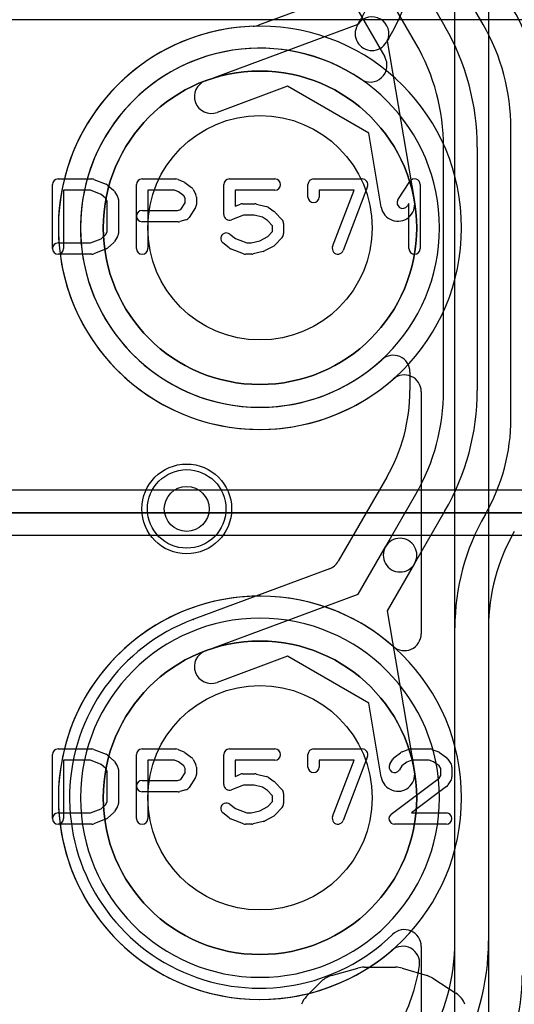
# Model space of a CAD drawing. Extents: x 0 to 20.5, y -0.5 to 20.
# Tile 14 of 25: x 7.6 to 9.8, y 8.7 to 13.1. Entities that reach past the tile are written whole.
import ezdxf

# ---------------------------------------------------------------- set-up
doc = ezdxf.new("R2010")
doc.units = 0
for name, color, linetype in [('Hole', 1, 'CONTINUOUS'), ('L1', 3, 'CONTINUOUS'), ('L2', 3, 'CONTINUOUS'), ('L3', 3, 'CONTINUOUS'), ('L4', 3, 'CONTINUOUS'), ('PartsArea-A', 111, 'CONTINUOUS'), ('PartsArea-B', 111, 'CONTINUOUS'), ('PartsSilk-A', 221, 'CONTINUOUS'), ('PartsSilk-B', 221, 'CONTINUOUS'), ('Resist-A', 2, 'CONTINUOUS'), ('Resist-B', 2, 'CONTINUOUS'), ('Silk-A', 140, 'CONTINUOUS'), ('Silk-B', 140, 'CONTINUOUS')]:
    doc.layers.add(name, color=color, linetype=linetype)

msp = doc.modelspace()

# ---------------------------------------------------------------- linework, layer by layer
at = {"layer": 'Hole'}
for centre, radius in [((8.70649, 12.17283), 0.5), ((8.38, 10.92), 0.1), ((8.70649, 9.63283), 0.5)]:
    msp.add_circle(centre, radius, dxfattribs=at)
at = {"layer": 'L1'}
for p, q in [((9.575, 8.99499), (9.575, 15.72678)), ((9.725, 15.72678), (9.725, 8.99499)), ((9.01153, 13.19144), (8.69956, 13.0755)), ((8.46316, 12.82758), (9.14444, 13.08077)), ((9.14077, 13.07503), (9.15107, 13.09287)), ((9.28098, 13.01787), (9.27069, 13.00005)), ((9.27381, 13.00607), (9.39518, 12.28948)), ((8.82955, 12.80373), (8.51542, 12.68698)), ((9.19132, 12.59486), (8.82955, 12.80373)), ((9.24728, 12.26444), (9.19132, 12.59486)), ((9.42496, 11.44232), (9.42496, 10.36332))]:
    msp.add_line(p, q, dxfattribs=at)
for centre, radius in [((8.70649, 12.17283), 0.6985), ((8.38, 10.92), 0.2), ((8.70649, 9.63283), 0.6985)]:
    msp.add_circle(centre, radius, dxfattribs=at)
for centre, radius, start, end in [((8.35, 13.55537), 0.925, -30.00015, 0), ((8.35, 13.55537), 1.075, -29.99993, 0), ((8.67344, 13.14577), 0.07497, -88.05088, -69.60944), ((9.20573, 13.03754), 0.075, 150.00971, -29.98998), ((9.20573, 13.03754), 0.075, -24.80875, 144.80333), ((8.70649, 12.17283), 0.89853, 91.94524, -48.62356), ((8.48929, 12.75728), 0.075, 110.38974, -69.61291), ((9.32123, 12.27696), 0.075, -170.39074, 9.61299), ((9.34998, 11.44233), 0.07498, -0.00764, 131.37715), ((8.70648, 9.63282), 0.89854, 48.6235, -49.16991), ((9.34999, 10.36332), 0.07497, -131.38794, 0), ((8.65, 8.99499), 0.925, -29.99987, 0), ((8.65, 8.99499), 1.075, -29.99993, 0), ((9.34299, 8.89622), 0.07497, -8.12794, 130.84085), ((8.65, 8.99494), 0.77496, -30.00019, -8.1095), ((8.95, 8.84115), 0.925, -30.00011, 0)]:
    msp.add_arc(centre, radius, start, end, dxfattribs=at)
at = {"layer": 'L2'}
msp.add_circle((8.38, 10.92), 0.2, dxfattribs=at)
for centre, start, end in [((8.70649, 12.17283), 90, -90), ((8.70649, 12.17283), -90, 90), ((8.70649, 9.63283), 90, -90), ((8.70649, 9.63283), -90, 90)]:
    msp.add_arc(centre, 0.80004, start, end, dxfattribs=at)
at = {"layer": 'L3'}
for p, q in [((8.39893, 15.03033), (9.53098, 13.06955)), ((9.40107, 12.99455), (8.26902, 14.95533)), ((8.13908, 14.88031), (9.26246, 12.93455)), ((9.70107, 13.07853), (9.16902, 14.00007)), ((9.825, 11.32318), (9.825, 12.61603)), ((9.525, 11.44839), (9.525, 12.53205)), ((9.675, 12.53205), (9.675, 11.44839)), ((9.37496, 11.52987), (9.37496, 11.44839)), ((9.27113, 11.06087), (9.0551, 10.68672)), ((9.26578, 10.75155), (9.40107, 10.98589)), ((9.53098, 10.91089), (9.39568, 10.67655)), ((9.71004, 10.89418), (9.71006, 10.89421)), ((9.83996, 10.81921), (9.83995, 10.81918)), ((9.14399, 10.5406), (9.26578, 10.75155)), ((9.39568, 10.67655), (9.27389, 10.4656)), ((9.01577, 10.65301), (8.41223, 10.42872)), ((8.46316, 10.28758), (9.14399, 10.5406)), ((9.27389, 10.4656), (9.39518, 9.74948)), ((9.575, 6.45499), (9.575, 10.39021)), ((9.725, 10.39021), (9.725, 6.45499)), ((8.82955, 10.26373), (8.51542, 10.14698)), ((9.19132, 10.05486), (8.82955, 10.26373)), ((9.24728, 9.72444), (9.19132, 10.05486)), ((9.42496, 8.97043), (9.42496, 7.68575))]:
    msp.add_line(p, q, dxfattribs=at)
for centre, radius in [((8.38, 10.92), 0.2), ((8.70649, 9.63283), 0.6985)]:
    msp.add_circle(centre, radius, dxfattribs=at)
for centre, radius, start, end in [((8.9, 12.61603), 1.075, 0, 29.99987), ((8.9, 12.61603), 0.925, 0, 30.00011), ((8.6, 12.53205), 1.075, 0, 29.99993), ((8.6, 12.53205), 0.925, 0, 30.00011), ((8.70649, 12.17283), 0.80004, 55.86242, -47.29057), ((9.19753, 12.89707), 0.07497, -124.13733, 29.99513), ((9.29999, 11.52987), 0.07497, 0, 132.70809), ((8.6, 11.44835), 0.77496, -30.00019, 0.00296), ((8.6, 11.44839), 0.925, -29.99987, 0), ((8.6, 11.44839), 1.075, -29.99993, 0), ((8.96705, 11.32318), 0.85795, -29.99959, 0), ((10.58295, 10.3902), 1.00795, 149.99974, 179.99943), ((10.58295, 10.3902), 0.85795, 149.99978, 179.99933), ((9.33073, 10.71405), 0.075, 149.99927, -30.00069), ((9.33073, 10.71405), 0.075, -30.00073, 150.00011), ((8.98965, 10.72328), 0.07497, -69.60944, -29.18748), ((8.70649, 9.63283), 0.84854, 110.59848, -45.82937), ((8.38276, 10.49773), 0.07497, -70.35903, -70.3107), ((8.48384, 10.21524), 0.22506, 109.47915, 109.68773), ((8.38379, 10.4981), 0.07497, -70.52096, -68.53067), ((8.38475, 10.49847), 0.07497, -69.31694, -68.49663), ((8.48929, 10.21728), 0.075, 110.38974, -69.61291), ((9.32123, 9.73696), 0.075, -170.39074, 9.61299), ((9.34999, 8.97043), 0.07497, 0, 134.17313)]:
    msp.add_arc(centre, radius, start, end, dxfattribs=at)
at = {"layer": 'L4'}
for centre, radius in [((8.70649, 12.17283), 0.6985), ((8.38, 10.92), 0.2), ((8.70649, 9.63283), 0.6985)]:
    msp.add_circle(centre, radius, dxfattribs=at)
for centre, start, end in [((8.70649, 12.17283), 90, -90), ((8.70649, 12.17283), -90, 90), ((8.70649, 9.63283), 90, -90), ((8.70649, 9.63283), -90, 90)]:
    msp.add_arc(centre, 0.89854, start, end, dxfattribs=at)
at = {"layer": 'PartsArea-A'}
for p, q in [((9.97649, 10.90283), (7.43649, 10.90283)), ((7.43649, 10.90283), (9.97649, 10.90283))]:
    msp.add_line(p, q, dxfattribs=at)
at = {"layer": 'PartsArea-B'}
for centre, start, end in [((8.70649, 12.17283), 0, 180), ((8.70649, 12.17283), 180, 0), ((8.70649, 9.63283), 0, 180), ((8.70649, 9.63283), 180, 0)]:
    msp.add_arc(centre, 0.6985, start, end, dxfattribs=at)
at = {"layer": 'PartsSilk-A'}
for p, q in [((7.80649, 12.39042), (7.95649, 12.39042)), ((7.96577, 12.38863), (8.02133, 12.36641)), ((8.18149, 12.39042), (8.33149, 12.39042)), ((8.34164, 12.38827), (8.36664, 12.37716)), ((8.37119, 12.37453), (8.40175, 12.35231)), ((8.57038, 12.39042), (8.77316, 12.39042)), ((8.94538, 12.39042), (9.16205, 12.39042)), ((9.32162, 12.29753), (9.3744, 12.37901)), ((7.78149, 12.08024), (7.78149, 12.36542)), ((7.95168, 12.34042), (7.83149, 12.34042)), ((7.83149, 12.34042), (7.83149, 12.08024)), ((7.99871, 12.32161), (7.95168, 12.34042)), ((8.02866, 12.36189), (8.05366, 12.33967)), ((8.05825, 12.33422), (8.07213, 12.312)), ((8.15649, 12.08024), (8.15649, 12.36542)), ((8.32619, 12.34042), (8.20649, 12.34042)), ((8.20649, 12.34042), (8.20649, 12.08024)), ((8.34392, 12.33254), (8.32619, 12.34042)), ((8.36742, 12.31546), (8.34392, 12.33254)), ((8.40941, 12.34327), (8.42052, 12.32105)), ((8.54538, 12.23209), (8.54538, 12.36542)), ((8.77316, 12.34042), (8.59538, 12.34042)), ((8.59538, 12.34042), (8.59538, 12.26837)), ((8.92038, 12.30987), (8.92038, 12.36542)), ((9.12581, 12.34042), (8.97038, 12.34042)), ((8.97038, 12.34042), (8.97038, 12.30987)), ((9.03034, 12.08912), (9.12581, 12.34042)), ((9.18542, 12.35654), (9.07708, 12.07136)), ((9.42038, 12.36542), (9.42038, 12.08024)), ((8.01775, 12.30468), (7.99871, 12.32161)), ((8.02593, 12.29159), (8.01775, 12.30468)), ((8.02593, 12.15407), (8.02593, 12.29159)), ((8.07593, 12.29876), (8.07593, 12.1469)), ((8.37316, 12.30397), (8.36742, 12.31546)), ((8.37316, 12.2837), (8.37316, 12.30397)), ((8.42316, 12.30987), (8.42316, 12.27653)), ((8.18149, 12.24968), (8.33932, 12.24968)), ((8.33932, 12.24968), (8.35441, 12.2537)), ((8.35441, 12.2537), (8.37316, 12.2837)), ((8.41936, 12.26328), (8.39158, 12.21884)), ((8.59538, 12.26837), (8.61981, 12.27767)), ((8.62871, 12.27931), (8.68427, 12.27931)), ((8.69033, 12.27856), (8.73477, 12.26745)), ((8.74258, 12.264), (8.77036, 12.24548)), ((8.77492, 12.24158), (8.80548, 12.20825)), ((9.37038, 12.28084), (9.36358, 12.27035)), ((9.37038, 12.08024), (9.37038, 12.28084)), ((8.3426, 12.19968), (8.18149, 12.19968)), ((8.37682, 12.20793), (8.34904, 12.20052)), ((8.63331, 12.22931), (8.57928, 12.20873)), ((8.68119, 12.22931), (8.63331, 12.22931)), ((8.71845, 12.22), (8.68119, 12.22931)), ((8.74011, 12.20556), (8.71845, 12.22)), ((8.76205, 12.18162), (8.74011, 12.20556)), ((8.01775, 12.14098), (8.02593, 12.15407)), ((8.74095, 12.13362), (8.76205, 12.15663)), ((8.76205, 12.15663), (8.76205, 12.18162)), ((8.81205, 12.19135), (8.81205, 12.1469)), ((7.95168, 12.10524), (7.99871, 12.12405)), ((7.99871, 12.12405), (8.01775, 12.14098)), ((8.07213, 12.13366), (8.05825, 12.11144)), ((8.57211, 12.1442), (8.59683, 12.12443)), ((8.59683, 12.12443), (8.6472, 12.10524)), ((8.6673, 12.10524), (8.70577, 12.11486)), ((8.70577, 12.11486), (8.74095, 12.13362)), ((8.80548, 12.13), (8.77492, 12.09667)), ((7.80649, 12.10524), (7.95168, 12.10524)), ((8.02133, 12.07925), (7.96577, 12.05703)), ((8.05366, 12.10599), (8.02866, 12.08377)), ((8.56865, 12.08294), (8.54087, 12.10516)), ((8.6337, 12.05688), (8.57537, 12.0791)), ((8.6472, 12.10524), (8.6673, 12.10524)), ((8.72088, 12.0671), (8.67644, 12.05599)), ((8.76825, 12.09151), (8.72658, 12.06929)), ((7.95649, 12.05524), (7.80649, 12.05524)), ((8.67038, 12.05524), (8.6426, 12.05524)), ((7.43649, 11.00443), (9.97649, 11.00443)), ((7.43649, 11.00443), (9.97649, 11.00443)), ((9.97649, 10.80123), (7.43649, 10.80123)), ((9.87489, 10.80123), (7.43649, 10.80123)), ((7.80649, 9.85042), (7.95649, 9.85042)), ((7.96577, 9.84863), (8.02133, 9.82641)), ((8.18149, 9.85042), (8.33149, 9.85042)), ((8.34164, 9.84827), (8.36664, 9.83716)), ((8.37119, 9.83453), (8.40175, 9.81231)), ((8.57038, 9.85042), (8.77316, 9.85042)), ((8.94538, 9.85042), (9.16205, 9.85042)), ((9.30476, 9.81161), (9.33254, 9.83383)), ((9.33962, 9.8378), (9.37017, 9.84891)), ((9.37871, 9.85042), (9.46482, 9.85042)), ((9.4741, 9.84863), (9.50188, 9.83752)), ((9.5073, 9.83453), (9.53786, 9.81231)), ((7.78149, 9.54024), (7.78149, 9.82542)), ((7.95168, 9.80042), (7.83149, 9.80042)), ((7.83149, 9.80042), (7.83149, 9.54024)), ((7.99871, 9.78161), (7.95168, 9.80042)), ((8.02866, 9.82189), (8.05366, 9.79967)), ((8.05825, 9.79422), (8.07213, 9.772)), ((8.15649, 9.54024), (8.15649, 9.82542)), ((8.32619, 9.80042), (8.20649, 9.80042)), ((8.20649, 9.80042), (8.20649, 9.54024)), ((8.34392, 9.79254), (8.32619, 9.80042)), ((8.36742, 9.77546), (8.34392, 9.79254)), ((8.40941, 9.80327), (8.42052, 9.78105)), ((8.54538, 9.69209), (8.54538, 9.82542)), ((8.77316, 9.80042), (8.59538, 9.80042)), ((8.59538, 9.80042), (8.59538, 9.72837)), ((8.92038, 9.76987), (8.92038, 9.82542)), ((9.12581, 9.80042), (8.97038, 9.80042)), ((8.97038, 9.80042), (8.97038, 9.76987)), ((9.03034, 9.54912), (9.12581, 9.80042)), ((9.18542, 9.81654), (9.07708, 9.53136)), ((9.28529, 9.78312), (9.29918, 9.80534)), ((9.36057, 9.79222), (9.33932, 9.77523)), ((9.38311, 9.80042), (9.36057, 9.79222)), ((9.46001, 9.80042), (9.38311, 9.80042)), ((9.48042, 9.79226), (9.46001, 9.80042)), ((9.50453, 9.77472), (9.48042, 9.79226)), ((9.54436, 9.80534), (9.55825, 9.78312)), ((8.01775, 9.76468), (7.99871, 9.78161)), ((8.02593, 9.75159), (8.01775, 9.76468)), ((8.02593, 9.61407), (8.02593, 9.75159)), ((8.07593, 9.75876), (8.07593, 9.6069)), ((8.35441, 9.7137), (8.37316, 9.7437)), ((8.37316, 9.76397), (8.36742, 9.77546)), ((8.37316, 9.7437), (8.37316, 9.76397)), ((8.42316, 9.76987), (8.42316, 9.73653)), ((9.33932, 9.77523), (9.32769, 9.75662)), ((9.51205, 9.7627), (9.50453, 9.77472)), ((9.51205, 9.73259), (9.51205, 9.7627)), ((9.56205, 9.76987), (9.56205, 9.72542)), ((8.18149, 9.70968), (8.33932, 9.70968)), ((8.33932, 9.70968), (8.35441, 9.7137)), ((8.41936, 9.72328), (8.39158, 9.67884)), ((8.59538, 9.72837), (8.61981, 9.73767)), ((8.62871, 9.73931), (8.68427, 9.73931)), ((8.69033, 9.73856), (8.73477, 9.72745)), ((8.74258, 9.724), (8.77036, 9.70548)), ((8.77492, 9.70158), (8.80548, 9.66825)), ((9.29146, 9.56022), (9.50442, 9.72039)), ((9.50442, 9.72039), (9.51205, 9.73259)), ((9.55825, 9.71217), (9.54436, 9.68995)), ((8.3426, 9.65968), (8.18149, 9.65968)), ((8.37682, 9.66793), (8.34904, 9.66052)), ((8.63331, 9.68931), (8.57928, 9.66873)), ((8.68119, 9.68931), (8.63331, 9.68931)), ((8.71845, 9.68), (8.68119, 9.68931)), ((8.74011, 9.66556), (8.71845, 9.68)), ((8.76205, 9.64162), (8.74011, 9.66556)), ((9.53819, 9.68322), (9.38132, 9.56524)), ((8.01775, 9.60098), (8.02593, 9.61407)), ((8.74095, 9.59362), (8.76205, 9.61663)), ((8.76205, 9.61663), (8.76205, 9.64162)), ((8.81205, 9.65135), (8.81205, 9.6069)), ((7.80649, 9.56524), (7.95168, 9.56524)), ((7.95168, 9.56524), (7.99871, 9.58405)), ((7.99871, 9.58405), (8.01775, 9.60098)), ((8.05366, 9.56599), (8.02866, 9.54377)), ((8.07213, 9.59366), (8.05825, 9.57144)), ((8.56865, 9.54294), (8.54087, 9.56516)), ((8.57211, 9.6042), (8.59683, 9.58443)), ((8.59683, 9.58443), (8.6472, 9.56524)), ((8.6472, 9.56524), (8.6673, 9.56524)), ((8.6673, 9.56524), (8.70577, 9.57486)), ((8.70577, 9.57486), (8.74095, 9.59362)), ((8.80548, 9.59), (8.77492, 9.55667)), ((9.38132, 9.56524), (9.53705, 9.56524)), ((8.02133, 9.53925), (7.96577, 9.51703)), ((8.6337, 9.51688), (8.57537, 9.5391)), ((8.72088, 9.5271), (8.67644, 9.51599)), ((8.76825, 9.55151), (8.72658, 9.52929)), ((7.95649, 9.51524), (7.80649, 9.51524)), ((8.67038, 9.51524), (8.6426, 9.51524)), ((9.53705, 9.51524), (9.30649, 9.51524))]:
    msp.add_line(p, q, dxfattribs=at)
for centre, start, end in [((7.80649, 12.36542), 90, 180), ((7.95649, 12.36542), 68.2071, 90), ((8.18149, 12.36542), 90, 180), ((8.33149, 12.36542), 66.04914, 90), ((8.35649, 12.35431), 53.98274, 66.03964), ((8.57038, 12.36542), 90, 180), ((8.77316, 12.36542), -90, 90), ((8.94538, 12.36542), 90, 180), ((9.16205, 12.36542), -20.80551, 90), ((9.39538, 12.36542), 0, 147.06619), ((8.01205, 12.3432), 48.37217, 68.20215), ((8.03705, 12.32098), 31.98594, 48.36931), ((8.38705, 12.33209), 26.56505, 53.97932), ((8.05093, 12.29876), 0, 31.99147), ((8.39816, 12.30987), 0, 26.56505), ((8.94538, 12.30987), 180, 0), ((9.3426, 12.28394), 147.06646, -32.93381), ((8.18149, 12.22468), 90, -90), ((8.39816, 12.27653), -32.00538, 0), ((8.62871, 12.25431), 90, 110.85364), ((8.68427, 12.25431), 75.96932, 90), ((8.72871, 12.2432), 56.30358, 75.96376), ((8.75649, 12.22468), 42.5203, 56.30993), ((8.3426, 12.22468), -90, -75.06473), ((8.37038, 12.23209), -75.07449, -32.01002), ((8.57038, 12.23209), 180, -69.1435), ((8.78705, 12.19135), 0, 42.51745), ((8.03705, 12.12468), -48.37217, -31.99147), ((8.05093, 12.1469), -31.98594, 0), ((8.55649, 12.12468), 51.33303, -128.65478), ((8.78705, 12.1469), -42.5203, 0), ((7.80649, 12.08024), 90, -90), ((7.80649, 12.08024), 180, 0), ((8.01205, 12.10246), -68.2071, -48.36931), ((8.18149, 12.08024), 180, 0), ((8.58427, 12.10246), -128.66697, -110.85364), ((8.71482, 12.09135), -75.96932, -61.9318), ((8.75649, 12.11357), -61.9383, -42.51745), ((9.05371, 12.08024), 159.19449, -20.80181), ((9.39538, 12.08024), 180, 0), ((7.95649, 12.08024), -90, -68.20215), ((8.6426, 12.08024), -110.8565, -90), ((8.67038, 12.08024), -90, -75.96376), ((7.80649, 9.82542), 90, 180), ((7.95649, 9.82542), 68.2071, 90), ((8.18149, 9.82542), 90, 180), ((8.33149, 9.82542), 66.04914, 90), ((8.35649, 9.81431), 53.98274, 66.03964), ((8.57038, 9.82542), 90, 180), ((8.77316, 9.82542), -90, 90), ((8.94538, 9.82542), 90, 180), ((9.16205, 9.82542), -20.80551, 90), ((9.34816, 9.81431), 109.97919, 128.65478), ((9.37871, 9.82542), 90, 109.98461), ((9.46482, 9.82542), 68.2071, 90), ((9.4926, 9.81431), 53.98274, 68.20215), ((8.01205, 9.8032), 48.37217, 68.20215), ((8.03705, 9.78098), 31.98594, 48.36931), ((8.38705, 9.79209), 26.56505, 53.97932), ((9.32038, 9.79209), 128.66697, 147.98998), ((9.52316, 9.79209), 32.00538, 53.97932), ((8.05093, 9.75876), 0, 31.99147), ((8.39816, 9.76987), 0, 26.56505), ((8.94538, 9.76987), 180, 0), ((9.30649, 9.76987), 147.99462, -32.01002), ((9.53705, 9.76987), 0, 32.01002), ((8.18149, 9.68468), 90, -90), ((8.39816, 9.73653), -32.00538, 0), ((8.62871, 9.71431), 90, 110.85364), ((8.68427, 9.71431), 75.96932, 90), ((8.72871, 9.7032), 56.30358, 75.96376), ((8.75649, 9.68468), 42.5203, 56.30993), ((9.53705, 9.72542), -32.00538, 0), ((8.3426, 9.68468), -90, -75.06473), ((8.37038, 9.69209), -75.07449, -32.01002), ((8.57038, 9.69209), 180, -69.1435), ((8.78705, 9.65135), 0, 42.51745), ((9.52316, 9.7032), -53.0476, -32.01002), ((8.55649, 9.58468), 51.33303, -128.65478), ((7.80649, 9.54024), 90, -90), ((8.03705, 9.58468), -48.37217, -31.99147), ((8.05093, 9.6069), -31.98594, 0), ((8.78705, 9.6069), -42.5203, 0), ((9.53705, 9.54024), -90, 90), ((7.80649, 9.54024), 180, 0), ((8.01205, 9.56246), -68.2071, -48.36931), ((8.18149, 9.54024), 180, 0), ((8.58427, 9.56246), -128.66697, -110.85364), ((8.71482, 9.55135), -75.96932, -61.9318), ((8.75649, 9.57357), -61.9383, -42.51745), ((9.05371, 9.54024), 159.19449, -20.80181), ((9.30649, 9.54024), 126.9524, -90), ((7.95649, 9.54024), -90, -68.20215), ((8.6426, 9.54024), -110.8565, -90), ((8.67038, 9.54024), -90, -75.96376)]:
    msp.add_arc(centre, 0.025, start, end, dxfattribs=at)
at = {"layer": 'PartsSilk-B'}
for p, q in [((9.02477, 8.8407), (9.14329, 8.87404)), ((9.17037, 8.87778), (9.31111, 8.87778)), ((9.33985, 8.87356), (9.45096, 8.84022)), ((9.47629, 8.82856), (9.58, 8.7619)), ((8.91448, 8.74849), (8.98114, 8.81515))]:
    msp.add_line(p, q, dxfattribs=at)
for centre, start, end in [((9.17037, 8.77778), 90, 105.71243), ((9.31111, 8.77778), 73.29746, 90), ((9.05185, 8.74444), 105.71243, 135), ((9.42222, 8.74444), 57.26822, 73.29746), ((8.98519, 8.67778), 135, 159.67666), ((9.52593, 8.67778), 20.32135, 57.26822)]:
    msp.add_arc(centre, 0.1, start, end, dxfattribs=at)
at = {"layer": 'Resist-A'}
for centre, radius in [((8.70649, 12.17283), 0.6985), ((8.38, 10.92), 0.175), ((8.70649, 9.63283), 0.6985)]:
    msp.add_circle(centre, radius, dxfattribs=at)
at = {"layer": 'Resist-B'}
for centre, radius in [((8.70649, 12.17283), 0.6985), ((8.38, 10.92), 0.175), ((8.70649, 9.63283), 0.6985)]:
    msp.add_circle(centre, radius, dxfattribs=at)
at = {"layer": 'Silk-A'}
msp.add_line((17.3, 13.1), (2.6, 13.1), dxfattribs=at)
at = {"layer": 'Silk-B'}
for p, q in [((9.02477, 8.8407), (9.14329, 8.87404)), ((9.17037, 8.87778), (9.31111, 8.87778)), ((9.33985, 8.87356), (9.45096, 8.84022)), ((9.47629, 8.82856), (9.58, 8.7619)), ((8.91448, 8.74849), (8.98114, 8.81515))]:
    msp.add_line(p, q, dxfattribs=at)
for centre, start, end in [((9.17037, 8.77778), 90, 105.71243), ((9.31111, 8.77778), 73.29746, 90), ((9.05185, 8.74444), 105.71243, 135), ((9.42222, 8.74444), 57.26822, 73.29746), ((8.98519, 8.67778), 135, 159.67666), ((9.52593, 8.67778), 20.32135, 57.26822)]:
    msp.add_arc(centre, 0.1, start, end, dxfattribs=at)

doc.saveas('drawing.dxf')
